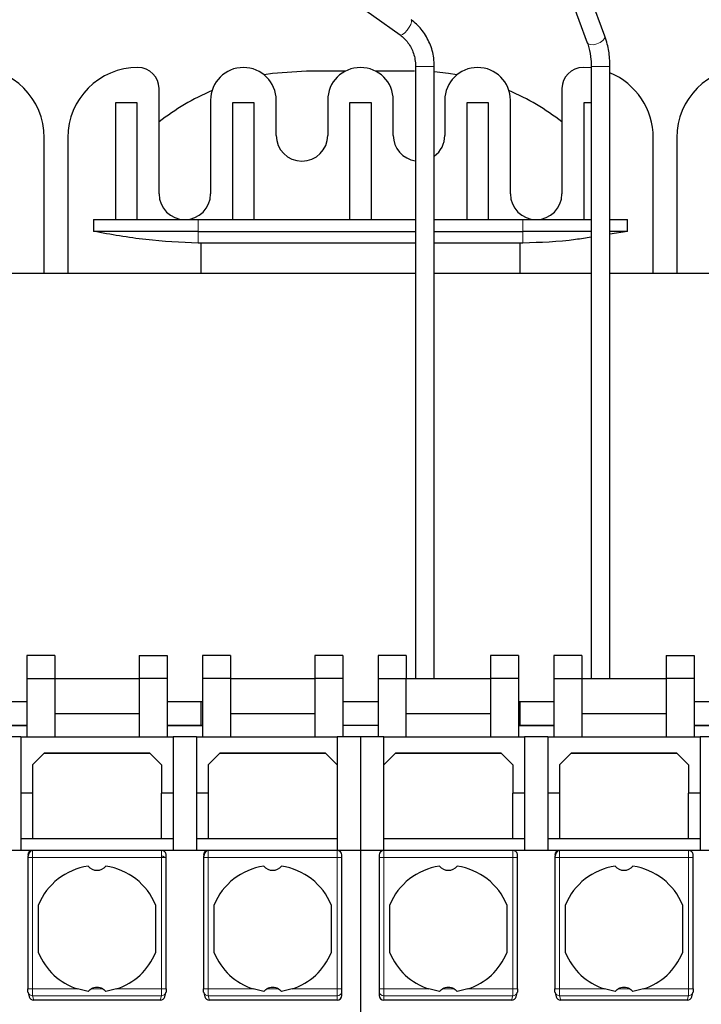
# Model space of a CAD drawing. Header units: millimetres. Extents: x 5 to 418, y 2 to 292.
# Tile 4 of 41: x 96 to 111, y 91 to 112. Entities that reach past the tile are written whole.
import ezdxf

# ---------------------------------------------------------------- set-up
doc = ezdxf.new("R2010")
doc.units = ezdxf.units.MM

msp = doc.modelspace()

# ---------------------------------------------------------------- linework, layer by layer
at = {"color": 7, "linetype": 'Continuous', "lineweight": 25}
for p, q in [((86.9696, 123.9639), (104.357, 111.4932)), ((108.728, 111.4668), (104.2188, 123.5724)), ((103.8439, 123.4328), (108.3532, 111.3271)), ((104.5972, 111.8096), (104.5901, 111.8183)), ((103.1968, 110.7218), (102.362, 110.7218)), ((104.662, 110.7218), (103.8272, 110.7218)), ((104.687, 110.8218), (104.687, 97.7468)), ((105.087, 97.7468), (105.087, 110.8218)), ((108.437, 110.7865), (108.262, 110.7968)), ((108.437, 110.8218), (108.437, 97.7468)), ((108.837, 97.7468), (108.837, 110.8218)), ((99.212, 108.0968), (99.212, 110.3468)), ((107.812, 110.3468), (107.812, 108.0968)), ((98.287, 110.0468), (98.737, 110.0468)), ((98.287, 107.5468), (98.287, 110.0468)), ((98.737, 110.0468), (98.737, 107.5468)), ((100.312, 110.0968), (100.312, 108.0968)), ((100.787, 110.0468), (101.237, 110.0468)), ((100.787, 107.5468), (100.787, 110.0468)), ((101.237, 110.0468), (101.237, 107.5468)), ((101.712, 109.3468), (101.712, 110.0968)), ((102.812, 110.0968), (102.812, 109.3468)), ((103.287, 110.0468), (103.737, 110.0468)), ((103.287, 107.5468), (103.287, 110.0468)), ((103.737, 110.0468), (103.737, 107.5468)), ((104.212, 109.3468), (104.212, 110.0968)), ((105.312, 110.0968), (105.312, 109.3468)), ((105.787, 110.0468), (106.237, 110.0468)), ((105.787, 107.5468), (105.787, 110.0468)), ((106.237, 110.0468), (106.237, 107.5468)), ((106.712, 108.0968), (106.712, 110.0968)), ((108.287, 107.5468), (108.287, 110.0468)), ((108.287, 110.0468), (108.437, 110.0468)), ((96.762, 106.3968), (96.762, 109.2968)), ((97.262, 109.2968), (97.262, 106.3968)), ((109.762, 106.3968), (109.762, 109.2968)), ((110.262, 109.2968), (110.262, 106.3968)), ((97.8117, 107.5468), (97.8117, 107.2968)), ((97.8117, 107.5468), (100.0478, 107.5468)), ((100.0478, 107.5468), (104.687, 107.5468)), ((105.087, 107.5468), (106.9762, 107.5468)), ((106.9762, 107.5468), (108.437, 107.5468)), ((108.837, 107.5468), (109.2123, 107.5468)), ((109.2123, 107.2968), (109.2123, 107.5468)), ((100.0478, 107.2968), (97.8117, 107.2968)), ((100.0478, 107.2968), (104.687, 107.2968)), ((105.087, 107.2968), (106.9762, 107.2968)), ((108.437, 107.2968), (106.9762, 107.2968)), ((109.2123, 107.2968), (108.837, 107.2968)), ((109.2123, 107.2968), (108.837, 107.2372)), ((100.112, 107.0468), (100.0478, 107.0468)), ((104.687, 107.0468), (100.112, 107.0468)), ((100.112, 106.3968), (100.112, 107.0468)), ((106.912, 107.0468), (105.087, 107.0468)), ((106.9762, 107.0468), (106.912, 107.0468)), ((106.912, 107.0468), (106.912, 106.3968)), ((104.687, 106.3968), (87.262, 106.3968)), ((108.437, 106.3968), (105.087, 106.3968)), ((112.187, 106.3968), (108.837, 106.3968)), ((96.387, 98.2382), (96.387, 97.7468)), ((96.987, 98.2382), (96.387, 98.2382)), ((96.987, 98.2382), (96.987, 97.7468)), ((98.787, 98.2382), (98.787, 97.7468)), ((98.787, 98.2382), (99.387, 98.2382)), ((99.387, 98.2382), (99.387, 97.7468)), ((100.137, 98.2382), (100.137, 97.7468)), ((100.737, 98.2382), (100.137, 98.2382)), ((100.737, 98.2382), (100.737, 97.7468)), ((102.537, 98.2382), (102.537, 97.7468)), ((103.137, 98.2382), (102.537, 98.2382)), ((103.137, 98.2382), (103.137, 97.7468)), ((103.887, 98.2382), (103.887, 97.7468)), ((104.487, 98.2382), (103.887, 98.2382)), ((104.487, 98.2382), (104.487, 97.7468)), ((106.287, 98.2382), (106.287, 97.7468)), ((106.887, 98.2382), (106.287, 98.2382)), ((106.887, 98.2382), (106.887, 97.7468)), ((108.237, 98.2382), (107.637, 98.2382)), ((107.637, 98.2382), (107.637, 97.7468)), ((108.237, 98.2382), (108.237, 97.7468)), ((110.037, 98.2382), (110.637, 98.2382)), ((110.037, 98.2382), (110.037, 97.7468)), ((110.637, 98.2382), (110.637, 97.7468)), ((96.387, 97.7468), (96.387, 96.4968)), ((96.387, 97.7468), (96.987, 97.7468)), ((96.987, 97.7468), (96.987, 96.4968)), ((96.987, 97.7468), (98.787, 97.7468)), ((99.387, 97.7468), (98.787, 97.7468)), ((98.787, 97.7468), (98.787, 96.4968)), ((99.387, 97.7468), (99.387, 96.4968)), ((100.137, 97.7468), (100.137, 96.4968)), ((100.737, 97.7468), (100.137, 97.7468)), ((100.737, 97.7468), (100.737, 96.4968)), ((100.737, 97.7468), (102.537, 97.7468)), ((102.537, 97.7468), (102.537, 96.4968)), ((103.137, 97.7468), (102.537, 97.7468)), ((103.137, 97.7468), (103.137, 96.4968)), ((103.887, 97.7468), (103.887, 96.4968)), ((103.887, 97.7468), (104.487, 97.7468)), ((104.487, 96.4968), (104.487, 97.7468)), ((104.487, 97.7468), (106.287, 97.7468)), ((106.287, 97.7468), (106.287, 96.4968)), ((106.887, 97.7468), (106.287, 97.7468)), ((106.887, 97.7468), (106.887, 96.4968)), ((107.637, 97.7468), (107.637, 96.4968)), ((107.637, 97.7468), (108.237, 97.7468)), ((108.237, 97.7468), (108.237, 96.4968)), ((108.237, 97.7468), (110.037, 97.7468)), ((110.037, 97.7468), (110.037, 96.4968)), ((110.637, 97.7468), (110.037, 97.7468)), ((110.637, 97.7468), (110.637, 96.4968)), ((96.387, 97.2468), (95.637, 97.2468)), ((100.137, 97.2468), (99.387, 97.2468)), ((100.112, 96.7468), (100.112, 97.2468)), ((103.887, 97.2468), (103.137, 97.2468)), ((107.637, 97.2468), (106.887, 97.2468)), ((106.912, 97.2468), (106.912, 96.7468)), ((111.387, 97.2468), (110.637, 97.2468)), ((96.987, 96.9968), (98.787, 96.9968)), ((100.737, 96.9968), (102.537, 96.9968)), ((104.487, 96.9968), (106.287, 96.9968)), ((108.237, 96.9968), (110.037, 96.9968)), ((95.637, 96.7468), (96.387, 96.7468)), ((95.637, 96.7418), (96.387, 96.7418)), ((99.387, 96.7468), (100.137, 96.7468)), ((99.387, 96.7418), (100.137, 96.7418)), ((103.137, 96.7468), (103.887, 96.7468)), ((106.887, 96.7468), (107.637, 96.7468)), ((106.887, 96.7418), (107.637, 96.7418)), ((110.637, 96.7468), (111.387, 96.7468)), ((110.637, 96.7418), (111.387, 96.7418)), ((96.262, 96.4968), (95.762, 96.4968)), ((96.262, 96.4968), (96.262, 94.0718)), ((96.262, 96.4968), (99.512, 96.4968)), ((100.012, 96.4968), (99.512, 96.4968)), ((99.512, 96.4968), (99.512, 94.0718)), ((100.012, 96.4968), (100.012, 94.0718)), ((100.012, 96.4968), (103.012, 96.4968)), ((103.512, 96.4968), (103.012, 96.4968)), ((103.012, 96.4968), (103.012, 94.0718)), ((104.012, 96.4968), (103.512, 96.4968)), ((103.512, 96.4968), (103.512, 94.0718)), ((104.012, 94.0718), (104.012, 96.4968)), ((104.012, 96.4968), (107.012, 96.4968)), ((107.512, 96.4968), (107.012, 96.4968)), ((107.012, 96.4968), (107.012, 94.0718)), ((107.512, 96.4968), (107.512, 94.0718)), ((107.512, 96.4968), (110.762, 96.4968)), ((111.262, 96.4968), (110.762, 96.4968)), ((110.762, 96.4968), (110.762, 94.0718)), ((96.762, 96.1468), (96.512, 95.8968)), ((99.0187, 96.1401), (96.7553, 96.1401)), ((99.012, 96.1468), (96.762, 96.1468)), ((99.262, 95.8968), (99.012, 96.1468)), ((100.512, 96.1468), (100.262, 95.8968)), ((102.7687, 96.1401), (100.5053, 96.1401)), ((102.762, 96.1468), (100.512, 96.1468)), ((103.012, 95.8968), (102.762, 96.1468)), ((104.262, 96.1468), (104.012, 95.8968)), ((106.5187, 96.1401), (104.2553, 96.1401)), ((106.512, 96.1468), (104.262, 96.1468)), ((106.762, 95.8968), (106.512, 96.1468)), ((108.012, 96.1468), (107.762, 95.8968)), ((110.2687, 96.1401), (108.0053, 96.1401)), ((110.262, 96.1468), (108.012, 96.1468)), ((110.512, 95.8968), (110.262, 96.1468)), ((96.512, 95.8968), (96.512, 95.2968)), ((99.262, 95.8968), (99.262, 95.2968)), ((100.262, 95.8968), (100.262, 95.2968)), ((106.762, 95.8968), (106.762, 95.2968)), ((107.762, 95.8968), (107.762, 95.2968)), ((110.512, 95.8968), (110.512, 95.2968)), ((96.512, 95.2968), (96.262, 95.2968)), ((96.512, 95.2968), (96.512, 94.3218)), ((99.512, 95.2968), (99.262, 95.2968)), ((99.262, 94.3218), (99.262, 95.2968)), ((100.262, 95.2968), (100.012, 95.2968)), ((100.262, 95.2968), (100.262, 94.3218)), ((107.012, 95.2968), (106.762, 95.2968)), ((106.762, 94.3218), (106.762, 95.2968)), ((107.762, 95.2968), (107.512, 95.2968)), ((107.762, 95.2968), (107.762, 94.3218)), ((110.762, 95.2968), (110.512, 95.2968)), ((110.512, 94.3218), (110.512, 95.2968)), ((96.512, 94.3218), (96.262, 94.3218)), ((99.262, 94.3218), (96.512, 94.3218)), ((99.512, 94.3218), (99.262, 94.3218)), ((100.262, 94.3218), (100.012, 94.3218)), ((103.012, 94.3218), (100.262, 94.3218)), ((106.762, 94.3218), (104.012, 94.3218)), ((107.012, 94.3218), (106.762, 94.3218)), ((107.762, 94.3218), (107.512, 94.3218)), ((110.512, 94.3218), (107.762, 94.3218)), ((110.762, 94.3218), (110.512, 94.3218)), ((96.5109, 94.0718), (95.5131, 94.0718)), ((99.2631, 94.0718), (96.5109, 94.0718)), ((100.2609, 94.0718), (99.2631, 94.0718)), ((103.012, 94.0718), (100.2609, 94.0718)), ((103.512, 94.0718), (103.012, 94.0718)), ((103.512, 94.0718), (103.512, 88.4218)), ((104.012, 94.0718), (103.512, 94.0718)), ((106.7631, 94.0718), (104.012, 94.0718)), ((107.7609, 94.0718), (106.7631, 94.0718)), ((110.5131, 94.0718), (107.7609, 94.0718)), ((111.5109, 94.0718), (110.5131, 94.0718)), ((96.4083, 93.9218), (96.4083, 91.1123)), ((99.287, 93.9531), (99.325, 93.9246)), ((99.3657, 91.1123), (99.3657, 93.9218)), ((100.1583, 93.9218), (100.1583, 91.1123)), ((103.112, 93.9218), (103.112, 93.9718)), ((103.112, 91.1123), (103.112, 93.9218)), ((103.912, 93.9718), (103.912, 93.9218)), ((103.912, 93.9218), (103.912, 91.1123)), ((106.8657, 91.1123), (106.8657, 93.9218)), ((107.6583, 93.9218), (107.6583, 91.1123)), ((110.6157, 91.1123), (110.6157, 93.9218)), ((96.637, 91.8869), (96.637, 92.9067)), ((99.137, 92.9067), (99.137, 91.8869)), ((100.387, 91.8869), (100.387, 92.9067)), ((102.887, 92.9067), (102.887, 91.8869)), ((104.137, 91.8869), (104.137, 92.9067)), ((106.637, 92.9067), (106.637, 91.8869)), ((107.887, 91.8869), (107.887, 92.9067)), ((110.387, 92.9067), (110.387, 91.8869)), ((97.6977, 91.0601), (97.4717, 91.1123)), ((98.3023, 91.1123), (98.0763, 91.0601)), ((101.4477, 91.0601), (101.2217, 91.1123)), ((102.0523, 91.1123), (101.8263, 91.0601)), ((105.1977, 91.0601), (104.9717, 91.1123)), ((105.8023, 91.1123), (105.5763, 91.0601)), ((108.9477, 91.0601), (108.7217, 91.1123)), ((109.5523, 91.1123), (109.3263, 91.0601)), ((96.4146, 91.0345), (96.4413, 90.9448)), ((99.236, 90.8718), (96.5381, 90.8718)), ((99.3327, 90.9448), (99.3594, 91.0345)), ((100.1646, 91.0345), (100.1913, 90.9448)), ((103.012, 90.8718), (100.2881, 90.8718)), ((103.112, 90.9733), (103.112, 91.063)), ((103.912, 91.063), (103.912, 90.9733)), ((106.736, 90.8718), (104.012, 90.8718)), ((106.8327, 90.9448), (106.8594, 91.0345)), ((107.6646, 91.0345), (107.6913, 90.9448)), ((110.486, 90.8718), (107.7881, 90.8718)), ((110.5827, 90.9448), (110.6094, 91.0345))]:
    msp.add_line(p, q, dxfattribs=at)
at = {"color": 7, "linetype": 'Continuous', "lineweight": 18}
for p, q in [((104.687, 110.8218), (105.087, 110.8218)), ((108.437, 110.8218), (108.637, 110.8218)), ((108.637, 110.8218), (108.837, 110.8218)), ((100.0478, 107.5468), (100.0478, 107.2968)), ((106.9762, 107.2968), (106.9762, 107.5468)), ((100.0478, 107.0468), (100.0478, 107.2968)), ((106.9762, 107.2968), (106.9762, 107.0468)), ((103.012, 93.9218), (103.012, 94.0718)), ((104.012, 94.0718), (104.012, 93.9218)), ((96.5083, 91.1123), (96.5083, 93.9218)), ((96.5083, 93.9218), (99.2657, 93.9218)), ((99.2657, 93.9218), (99.2657, 91.1123)), ((99.3657, 93.9218), (99.2657, 93.9218)), ((100.2583, 91.1123), (100.2583, 93.9218)), ((100.2583, 93.9218), (103.012, 93.9218)), ((103.012, 91.1123), (103.012, 93.9218)), ((103.112, 93.9218), (103.012, 93.9218)), ((104.012, 93.9218), (103.912, 93.9218)), ((104.012, 93.9218), (104.012, 91.1123)), ((104.012, 93.9218), (106.7657, 93.9218)), ((106.7657, 93.9218), (106.7657, 91.1123)), ((106.8657, 93.9218), (106.7657, 93.9218)), ((107.7583, 91.1123), (107.7583, 93.9218)), ((107.7583, 93.9218), (110.5157, 93.9218)), ((110.5157, 93.9218), (110.5157, 91.1123)), ((110.6157, 93.9218), (110.5157, 93.9218)), ((96.4083, 91.1123), (96.5083, 91.1123)), ((97.4717, 91.1123), (96.5083, 91.1123)), ((98.0138, 91.1123), (97.7603, 91.1123)), ((99.2657, 91.1123), (98.3023, 91.1123)), ((100.1583, 91.1123), (100.2583, 91.1123)), ((101.2217, 91.1123), (100.2583, 91.1123)), ((101.7638, 91.1123), (101.5103, 91.1123)), ((103.012, 91.1123), (102.0523, 91.1123)), ((103.012, 90.9645), (103.012, 91.1123)), ((103.012, 91.1123), (103.112, 91.1123)), ((103.912, 91.1123), (104.012, 91.1123)), ((104.9717, 91.1123), (104.012, 91.1123)), ((104.012, 90.9645), (104.012, 91.1123)), ((105.5138, 91.1123), (105.2603, 91.1123)), ((106.7657, 91.1123), (105.8023, 91.1123)), ((107.6583, 91.1123), (107.7583, 91.1123)), ((108.7217, 91.1123), (107.7583, 91.1123)), ((109.2638, 91.1123), (109.0103, 91.1123)), ((110.5157, 91.1123), (109.5523, 91.1123)), ((99.2635, 90.9645), (96.5105, 90.9645)), ((96.5381, 90.8718), (96.5105, 90.9645)), ((99.236, 90.8718), (99.2635, 90.9645)), ((103.012, 90.9645), (100.2605, 90.9645)), ((100.2881, 90.8718), (100.2605, 90.9645)), ((103.012, 90.8718), (103.012, 90.9645)), ((106.7635, 90.9645), (104.012, 90.9645)), ((104.012, 90.8718), (104.012, 90.9645)), ((106.736, 90.8718), (106.7635, 90.9645)), ((110.5135, 90.9645), (107.7605, 90.9645)), ((107.7881, 90.8718), (107.7605, 90.9645)), ((110.486, 90.8718), (110.5135, 90.9645))]:
    msp.add_line(p, q, dxfattribs=at)
at = {"color": 7, "linetype": 'Continuous', "lineweight": 18, "flags": 128}
for points in [[(104.357, 111.4932), (104.3715, 111.489), (104.4086, 111.5014), (104.4557, 111.5374), (104.5055, 111.5914), (104.5504, 111.6552), (104.5836, 111.719), (104.6, 111.7733), (104.5972, 111.8096)], [(108.3532, 111.3271), (108.3715, 111.3033), (108.418, 111.2849), (108.4831, 111.2835), (108.557, 111.2994)], [(108.557, 111.2994), (108.6283, 111.3301), (108.6864, 111.3711), (108.7222, 111.4159), (108.7304, 111.4579), (108.728, 111.4668)]]:
    msp.add_lwpolyline(points, dxfattribs=at)
at = {"color": 7, "linetype": 'Continuous', "lineweight": 25, "flags": 128}
for points in [[(102.362, 110.7218), (101.6362, 110.6699), (101.4533, 110.6402)], [(105.5707, 110.6402), (105.3878, 110.6699), (105.087, 110.704)], [(96.4146, 91.0345), (96.4124, 91.0437), (96.4106, 91.063)], [(99.3634, 91.063), (99.3616, 91.0437), (99.3594, 91.0345)], [(100.1646, 91.0345), (100.1624, 91.0437), (100.1606, 91.063)], [(106.8634, 91.063), (106.8616, 91.0437), (106.8594, 91.0345)], [(107.6646, 91.0345), (107.6624, 91.0437), (107.6606, 91.063)], [(110.6134, 91.063), (110.6116, 91.0437), (110.6094, 91.0345)]]:
    msp.add_lwpolyline(points, dxfattribs=at)
at = {"color": 7, "linetype": 'Continuous', "lineweight": 25}
for centre, radius, start, end in [((95.262, 109.2968), 1.5, 360, 90), ((98.762, 109.2968), 1.5, 90, 180), ((98.762, 110.3468), 0.45, 360, 90), ((101.012, 110.0968), 0.7, 0, 180), ((103.512, 110.0968), 0.7, 360, 180), ((106.012, 110.0968), 0.7, 0, 180), ((108.262, 110.3468), 0.45, 90, 180), ((108.262, 109.2968), 1.5, 360, 67.45969), ((111.762, 109.2968), 1.5, 90, 180), ((102.362, 105.6218), 5.1, 113.31082, 128.14451), ((104.662, 105.6218), 5.1, 51.85549, 66.68918), ((102.262, 109.3468), 0.55, 180, 360), ((104.762, 109.3468), 0.55, 180, 262.16252), ((104.762, 109.3468), 0.55, 306.22155, 0), ((99.762, 108.0968), 0.55, 180, 270), ((99.762, 108.0968), 0.55, 270, 0), ((107.262, 108.0968), 0.55, 180, 270), ((107.262, 108.0968), 0.55, 270, 360), ((96.511, 93.9719), 0.0999, 90.03931, 180.03926), ((100.261, 93.9719), 0.0999, 90.03931, 180.03926), ((103.012, 93.9718), 0.1, 360, 90), ((104.012, 93.9718), 0.1, 90, 180), ((107.761, 93.9719), 0.0999, 90.03931, 180.03926), ((97.887, 92.3968), 1.35, 98.05932, 157.80839), ((97.887, 93.8968), 0.25, 220.79339, 319.20661), ((97.887, 92.3968), 1.35, 22.19161, 81.94068), ((101.637, 92.3968), 1.35, 98.05932, 157.80839), ((101.637, 93.8968), 0.25, 220.79339, 319.20661), ((101.637, 92.3968), 1.35, 22.19161, 81.94068), ((105.387, 92.3968), 1.35, 98.05932, 157.80839), ((105.387, 93.8968), 0.25, 220.79339, 319.20661), ((105.387, 92.3968), 1.35, 22.19161, 81.94068), ((109.137, 92.3968), 1.35, 98.05932, 157.80839), ((109.137, 93.8968), 0.25, 220.79339, 319.20661), ((109.137, 92.3968), 1.35, 22.19161, 81.94068), ((97.887, 92.3968), 1.35, 202.19161, 252.08207), ((97.887, 92.3968), 1.35, 287.91793, 337.80839), ((101.637, 92.3968), 1.35, 202.19161, 252.08207), ((101.637, 92.3968), 1.35, 287.91793, 337.80839), ((105.387, 92.3968), 1.35, 202.19161, 252.08207), ((105.387, 92.3968), 1.35, 287.91793, 337.80839), ((109.137, 92.3968), 1.35, 202.19161, 252.08207), ((109.137, 92.3968), 1.35, 287.91793, 337.80839), ((97.887, 90.8968), 0.25, 59.53361, 120.46639), ((101.637, 90.8968), 0.25, 59.53361, 120.46639), ((105.387, 90.8968), 0.25, 59.53361, 120.46639), ((109.137, 90.8968), 0.25, 59.53361, 120.46639)]:
    msp.add_arc(centre, radius, start, end, dxfattribs=at)
at = {"color": 7, "linetype": 'Continuous', "lineweight": 18}
for centre, radius, start, end in [((96.5089, 91.063), 0.0984, 196.78749, 270.94116), ((99.265, 91.0632), 0.0987, 269.16075, 343.11059), ((100.2589, 91.063), 0.0984, 196.78749, 270.94116), ((103.0128, 91.0638), 0.0992, 269.56474, 359.55813), ((104.0113, 91.0638), 0.0992, 180.44187, 270.43519), ((106.765, 91.0632), 0.0987, 269.16075, 343.11059), ((107.7589, 91.063), 0.0984, 196.78749, 270.94116), ((110.515, 91.0632), 0.0987, 269.16075, 343.11059)]:
    msp.add_arc(centre, radius, start, end, dxfattribs=at)
at = {"color": 7, "linetype": 'Continuous', "lineweight": 25}
for centre, major_axis, ratio, start_param, end_param in [((96.5371, 90.9733), (0.029, -0.0975), 0.9834987, 4.712389, 5.998794), ((99.2369, 90.9733), (0.029, 0.0975), 0.9834987, 3.425984, 4.712389), ((100.2871, 90.9733), (0.029, -0.0975), 0.9834987, 4.712389, 5.998794), ((103.012, 90.9733), (0, 0.1015), 0.9848078, 3.1415927, 4.712389), ((104.012, 90.9733), (0, -0.1015), 0.9848078, 4.712389, 6.2831853), ((106.7369, 90.9733), (0.029, 0.0975), 0.9834987, 3.425984, 4.712389), ((107.7871, 90.9733), (0.029, -0.0975), 0.9834987, 4.712389, 5.998794), ((110.4869, 90.9733), (0.029, 0.0975), 0.9834987, 3.425984, 4.712389)]:
    msp.add_ellipse(centre, major_axis=major_axis, ratio=ratio, start_param=start_param, end_param=end_param, dxfattribs=at)
for points, knots in [([(105.087, 110.8218), (105.0845, 110.8818), (105.0774, 111.0491), (105.0016, 111.3164), (104.8449, 111.5884), (104.6907, 111.7443), (104.6012, 111.8101), (104.5901, 111.8183)], [0, 0, 0, 0, 0.1539325, 0.4288229, 0.7044792, 0.9632801, 1, 1, 1, 1]), ([(104.357, 111.4932), (104.3867, 111.4698), (104.48, 111.3959), (104.6028, 111.2241), (104.6775, 111.0096), (104.6845, 110.8719), (104.687, 110.8218)], [0, 0, 0, 0, 0.1539005, 0.483631, 0.8119097, 1, 1, 1, 1]), ([(108.3532, 111.3271), (108.3654, 111.2907), (108.4014, 111.1838), (108.432, 111.008), (108.4357, 110.8716), (108.437, 110.8218)], [0, 0, 0, 0, 0.2470864, 0.7251634, 1, 1, 1, 1]), ([(108.837, 110.8218), (108.8356, 110.8778), (108.8315, 111.0402), (108.7958, 111.2627), (108.7466, 111.411), (108.728, 111.4668)], [0, 0, 0, 0, 0.2473659, 0.7168211, 1, 1, 1, 1]), ([(100.0478, 107.0468), (99.6741, 107.0626), (98.923, 107.0943), (98.1834, 107.2291), (97.8117, 107.2968)], [0, 0, 0, 0, 0.4974288, 1, 1, 1, 1]), ([(108.437, 107.1737), (108.3261, 107.1549), (107.8436, 107.073), (107.3536, 107.0582), (106.9762, 107.0468)], [0, 0, 0, 0, 0.2299332, 1, 1, 1, 1]), ([(96.4952, 94.0705), (96.49, 94.0691), (96.4798, 94.0661), (96.4646, 94.0523), (96.4504, 94.033), (96.4377, 94.0095), (96.427, 93.9844), (96.4187, 93.9601), (96.4127, 93.9384), (96.4106, 93.9271), (96.4096, 93.9218)], [0, 0, 0, 0, 0.1454361, 0.2885028, 0.42728, 0.5598798, 0.6845966, 0.8000645, 0.9053552, 1, 1, 1, 1]), ([(99.3655, 93.9218), (99.3654, 93.9288), (99.3652, 93.9517), (99.3642, 93.9769), (99.3584, 94.0024), (99.3512, 94.0191), (99.3405, 94.0346), (99.3243, 94.0507), (99.2996, 94.0666), (99.2796, 94.0698), (99.2685, 94.0716)], [0, 0, 0, 0, 0.09831, 0.3215882, 0.4203735, 0.5050658, 0.5833823, 0.6854719, 0.8258006, 1, 1, 1, 1]), ([(100.2452, 94.0705), (100.24, 94.0691), (100.2298, 94.0661), (100.2146, 94.0523), (100.2004, 94.033), (100.1877, 94.0095), (100.177, 93.9844), (100.1687, 93.9601), (100.1627, 93.9384), (100.1606, 93.9271), (100.1596, 93.9218)], [0, 0, 0, 0, 0.1454361, 0.2885028, 0.42728, 0.5598798, 0.6845966, 0.8000645, 0.9053552, 1, 1, 1, 1]), ([(106.8655, 93.9218), (106.8654, 93.9288), (106.8652, 93.9517), (106.8642, 93.9769), (106.8584, 94.0024), (106.8512, 94.0191), (106.8405, 94.0346), (106.8243, 94.0507), (106.7996, 94.0666), (106.7796, 94.0698), (106.7685, 94.0716)], [0, 0, 0, 0, 0.09831, 0.3215882, 0.4203735, 0.5050658, 0.5833823, 0.6854719, 0.8258006, 1, 1, 1, 1]), ([(107.7452, 94.0705), (107.74, 94.0691), (107.7298, 94.0661), (107.7146, 94.0523), (107.7004, 94.033), (107.6877, 94.0095), (107.677, 93.9844), (107.6687, 93.9601), (107.6627, 93.9384), (107.6606, 93.9271), (107.6596, 93.9218)], [0, 0, 0, 0, 0.1454361, 0.2885028, 0.42728, 0.5598798, 0.6845966, 0.8000645, 0.9053552, 1, 1, 1, 1]), ([(110.6155, 93.9218), (110.6154, 93.9288), (110.6152, 93.9517), (110.6142, 93.9769), (110.6084, 94.0024), (110.6012, 94.0191), (110.5905, 94.0346), (110.5743, 94.0507), (110.5496, 94.0666), (110.5296, 94.0698), (110.5185, 94.0716)], [0, 0, 0, 0, 0.09831, 0.3215882, 0.4203735, 0.5050658, 0.5833823, 0.6854719, 0.8258006, 1, 1, 1, 1]), ([(96.4106, 91.063), (96.4103, 91.0648), (96.4096, 91.0683), (96.409, 91.0815), (96.4085, 91.0965), (96.4085, 91.107), (96.4085, 91.1123)], [0, 0, 0, 0, 0.274232, 0.5511572, 0.7742461, 1, 1, 1, 1]), ([(97.6977, 91.0601), (97.7062, 91.0692), (97.7245, 91.089), (97.7477, 91.1041), (97.7603, 91.1123)], [0, 0, 0, 0, 0.4579284, 1, 1, 1, 1]), ([(98.0138, 91.1123), (98.0263, 91.1041), (98.0495, 91.089), (98.0679, 91.0692), (98.0763, 91.0601)], [0, 0, 0, 0, 0.5420716, 1, 1, 1, 1]), ([(99.3656, 91.1123), (99.3655, 91.1059), (99.3655, 91.0931), (99.3649, 91.0779), (99.3642, 91.0671), (99.3637, 91.0644), (99.3634, 91.063)], [0, 0, 0, 0, 0.2725398, 0.5480795, 0.7726163, 1, 1, 1, 1]), ([(100.1606, 91.063), (100.1603, 91.0648), (100.1596, 91.0683), (100.159, 91.0815), (100.1585, 91.0965), (100.1585, 91.107), (100.1585, 91.1123)], [0, 0, 0, 0, 0.27423198, 0.55115717, 0.77424606, 1, 1, 1, 1]), ([(101.4477, 91.0601), (101.4562, 91.0692), (101.4745, 91.089), (101.4977, 91.1041), (101.5103, 91.1123)], [0, 0, 0, 0, 0.4579284, 1, 1, 1, 1]), ([(101.7638, 91.1123), (101.7763, 91.1041), (101.7995, 91.089), (101.8179, 91.0692), (101.8263, 91.0601)], [0, 0, 0, 0, 0.5420716, 1, 1, 1, 1]), ([(103.112, 91.063), (103.112, 91.0646), (103.112, 91.0677), (103.112, 91.0795), (103.112, 91.0947), (103.112, 91.1064), (103.112, 91.1123)], [0, 0, 0, 0, 0.2484222, 0.4998058, 0.7484511, 1, 1, 1, 1]), ([(103.912, 91.1123), (103.912, 91.1065), (103.912, 91.0948), (103.912, 91.0796), (103.912, 91.0676), (103.912, 91.0646), (103.912, 91.063)], [0, 0, 0, 0, 0.2484224, 0.4998058, 0.7484509, 1, 1, 1, 1]), ([(105.1977, 91.0601), (105.2062, 91.0692), (105.2245, 91.089), (105.2477, 91.1041), (105.2603, 91.1123)], [0, 0, 0, 0, 0.45792843, 1, 1, 1, 1]), ([(105.5138, 91.1123), (105.5263, 91.1041), (105.5495, 91.089), (105.5679, 91.0692), (105.5763, 91.0601)], [0, 0, 0, 0, 0.5420716, 1, 1, 1, 1]), ([(106.8656, 91.1123), (106.8655, 91.1059), (106.8655, 91.0931), (106.8649, 91.0779), (106.8642, 91.0671), (106.8637, 91.0644), (106.8634, 91.063)], [0, 0, 0, 0, 0.2725398, 0.5480795, 0.7726163, 1, 1, 1, 1]), ([(107.6606, 91.063), (107.6603, 91.0648), (107.6596, 91.0683), (107.659, 91.0815), (107.6585, 91.0965), (107.6585, 91.107), (107.6585, 91.1123)], [0, 0, 0, 0, 0.274232, 0.5511572, 0.7742461, 1, 1, 1, 1]), ([(108.9477, 91.0601), (108.9562, 91.0692), (108.9745, 91.089), (108.9977, 91.1041), (109.0103, 91.1123)], [0, 0, 0, 0, 0.4579284, 1, 1, 1, 1]), ([(109.2638, 91.1123), (109.2763, 91.1041), (109.2995, 91.089), (109.3179, 91.0692), (109.3263, 91.0601)], [0, 0, 0, 0, 0.5420716, 1, 1, 1, 1]), ([(110.6156, 91.1123), (110.6155, 91.1059), (110.6155, 91.0931), (110.6149, 91.0779), (110.6142, 91.0671), (110.6137, 91.0644), (110.6134, 91.063)], [0, 0, 0, 0, 0.2725398, 0.5480795, 0.7726163, 1, 1, 1, 1])]:
    msp.add_open_spline(points, degree=3, knots=knots, dxfattribs=at)
at = {"color": 7, "linetype": 'Continuous', "lineweight": 18}
for points, knots in [([(96.5109, 94.0718), (96.5107, 94.0709), (96.5103, 94.0693), (96.5098, 94.0566), (96.5093, 94.0388), (96.5089, 94.0108), (96.5084, 93.9713), (96.5084, 93.9374), (96.5083, 93.9218)], [0, 0, 0, 0, 0.1549979, 0.3014927, 0.4394783, 0.5689488, 0.8013491, 1, 1, 1, 1]), ([(99.2657, 93.9218), (99.2657, 93.9374), (99.2656, 93.9712), (99.2651, 94.0107), (99.2647, 94.0387), (99.2642, 94.0566), (99.2637, 94.0693), (99.2633, 94.0709), (99.2631, 94.0718)], [0, 0, 0, 0, 0.1981077, 0.430327, 0.5598424, 0.6979637, 0.8446851, 1, 1, 1, 1]), ([(100.2609, 94.0718), (100.2607, 94.0709), (100.2603, 94.0693), (100.2598, 94.0566), (100.2593, 94.0388), (100.2589, 94.0108), (100.2584, 93.9713), (100.2584, 93.9374), (100.2583, 93.9218)], [0, 0, 0, 0, 0.1549979, 0.3014927, 0.4394783, 0.5689488, 0.8013491, 1, 1, 1, 1]), ([(106.7657, 93.9218), (106.7657, 93.9374), (106.7656, 93.9712), (106.7651, 94.0107), (106.7647, 94.0387), (106.7642, 94.0566), (106.7637, 94.0693), (106.7633, 94.0709), (106.7631, 94.0718)], [0, 0, 0, 0, 0.1981077, 0.430327, 0.5598424, 0.6979637, 0.8446851, 1, 1, 1, 1]), ([(107.7609, 94.0718), (107.7607, 94.0709), (107.7603, 94.0693), (107.7598, 94.0566), (107.7593, 94.0388), (107.7589, 94.0108), (107.7584, 93.9713), (107.7584, 93.9374), (107.7583, 93.9218)], [0, 0, 0, 0, 0.1549979, 0.3014927, 0.4394783, 0.5689488, 0.8013491, 1, 1, 1, 1]), ([(110.5157, 93.9218), (110.5157, 93.9374), (110.5156, 93.9712), (110.5151, 94.0107), (110.5147, 94.0387), (110.5142, 94.0566), (110.5137, 94.0693), (110.5133, 94.0709), (110.5131, 94.0718)], [0, 0, 0, 0, 0.1981077, 0.430327, 0.5598424, 0.6979637, 0.8446851, 1, 1, 1, 1]), ([(96.5105, 90.9645), (96.5103, 90.9669), (96.51, 90.9716), (96.5094, 90.9898), (96.5089, 91.0211), (96.5084, 91.0663), (96.5084, 91.0975), (96.5083, 91.1123)], [0, 0, 0, 0, 0.147993, 0.28951027, 0.55199873, 0.78885281, 1, 1, 1, 1]), ([(99.2635, 90.9645), (99.2637, 90.9669), (99.264, 90.9716), (99.2646, 90.9897), (99.2652, 91.0209), (99.2656, 91.066), (99.2657, 91.0974), (99.2657, 91.1123)], [0, 0, 0, 0, 0.1472058, 0.2881607, 0.5502057, 0.7875079, 1, 1, 1, 1]), ([(100.2605, 90.9645), (100.2603, 90.9669), (100.26, 90.9716), (100.2594, 90.9898), (100.2589, 91.0211), (100.2584, 91.0663), (100.2584, 91.0975), (100.2583, 91.1123)], [0, 0, 0, 0, 0.147993, 0.2895103, 0.5519987, 0.7888528, 1, 1, 1, 1]), ([(106.7635, 90.9645), (106.7637, 90.9669), (106.764, 90.9716), (106.7646, 90.9897), (106.7652, 91.0209), (106.7656, 91.066), (106.7657, 91.0974), (106.7657, 91.1123)], [0, 0, 0, 0, 0.1472058, 0.2881607, 0.5502057, 0.7875079, 1, 1, 1, 1]), ([(107.7605, 90.9645), (107.7603, 90.9669), (107.76, 90.9716), (107.7594, 90.9898), (107.7589, 91.0211), (107.7584, 91.0663), (107.7584, 91.0975), (107.7583, 91.1123)], [0, 0, 0, 0, 0.147993, 0.28951027, 0.55199873, 0.78885281, 1, 1, 1, 1]), ([(110.5135, 90.9645), (110.5137, 90.9669), (110.514, 90.9716), (110.5146, 90.9897), (110.5152, 91.0209), (110.5156, 91.066), (110.5157, 91.0974), (110.5157, 91.1123)], [0, 0, 0, 0, 0.1472058, 0.2881607, 0.5502057, 0.7875079, 1, 1, 1, 1])]:
    msp.add_open_spline(points, degree=3, knots=knots, dxfattribs=at)
for points in [[(96.4085, 93.9218), (96.4085, 93.9218), (96.4086, 93.9218), (96.4139, 93.9218), (96.4228, 93.9218), (96.4353, 93.9218), (96.4507, 93.9218), (96.4686, 93.9218), (96.488, 93.9218), (96.5016, 93.9218), (96.5083, 93.9218)], [(100.1585, 93.9218), (100.1585, 93.9218), (100.1586, 93.9218), (100.1639, 93.9218), (100.1728, 93.9218), (100.1853, 93.9218), (100.2007, 93.9218), (100.2186, 93.9218), (100.238, 93.9218), (100.2516, 93.9218), (100.2583, 93.9218)], [(107.6585, 93.9218), (107.6585, 93.9218), (107.6586, 93.9218), (107.6639, 93.9218), (107.6728, 93.9218), (107.6853, 93.9218), (107.7007, 93.9218), (107.7186, 93.9218), (107.738, 93.9218), (107.7516, 93.9218), (107.7583, 93.9218)], [(99.3656, 91.1123), (99.3655, 91.1123), (99.3654, 91.1123), (99.3601, 91.1123), (99.3512, 91.1123), (99.3387, 91.1123), (99.3233, 91.1123), (99.3054, 91.1123), (99.286, 91.1123), (99.2725, 91.1123), (99.2657, 91.1123)], [(106.8656, 91.1123), (106.8655, 91.1123), (106.8654, 91.1123), (106.8601, 91.1123), (106.8512, 91.1123), (106.8387, 91.1123), (106.8233, 91.1123), (106.8054, 91.1123), (106.786, 91.1123), (106.7725, 91.1123), (106.7657, 91.1123)], [(110.6156, 91.1123), (110.6155, 91.1123), (110.6154, 91.1123), (110.6101, 91.1123), (110.6012, 91.1123), (110.5887, 91.1123), (110.5733, 91.1123), (110.5554, 91.1123), (110.536, 91.1123), (110.5225, 91.1123), (110.5157, 91.1123)]]:
    msp.add_open_spline(points, degree=3, dxfattribs=at)

doc.saveas('drawing.dxf')
